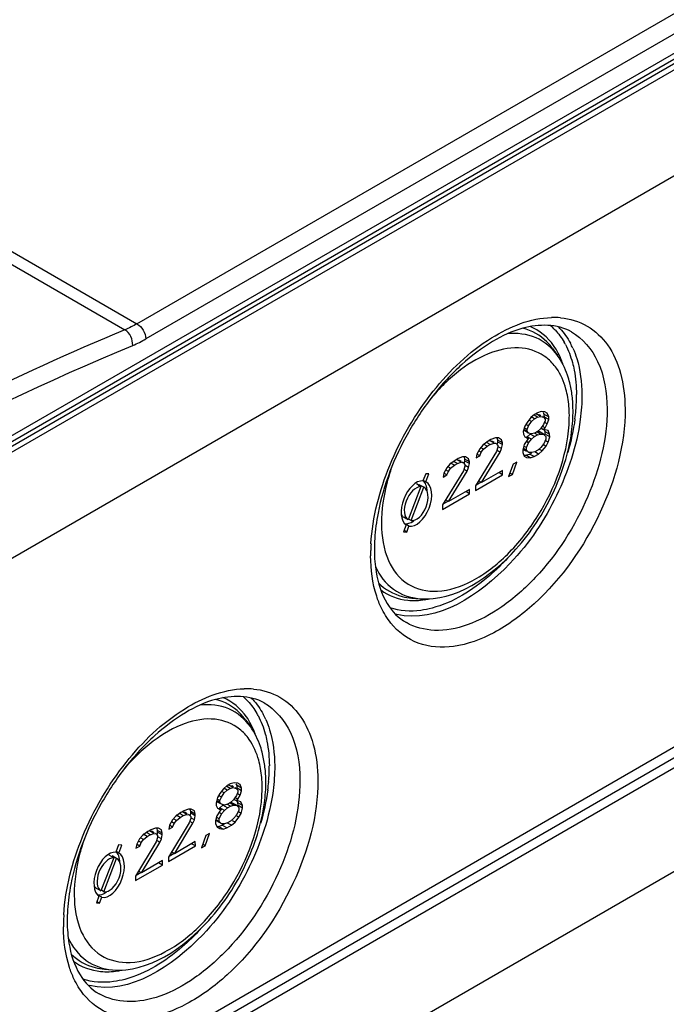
# Model space of a CAD drawing. Header units: inches. Extents: x 0 to 82.7, y 0 to 58.5.
# Tile 64 of 67: x 76.5 to 77.5, y 17.1 to 18.7. Entities that reach past the tile are written whole.
import ezdxf

# ---------------------------------------------------------------- set-up
doc = ezdxf.new("R2010")
doc.units = ezdxf.units.IN
doc.header["$LTSCALE"] = 4.547244
doc.header["$MEASUREMENT"] = 0
doc.layers.get('0').update_dxf_attribs({"linetype": 'CONTINUOUS'})

msp = doc.modelspace()

# ---------------------------------------------------------------- linework, layer by layer
at = {"color": 7, "linetype": 'CONTINUOUS'}
for p, q in [((71.007, 21.4934), (76.7088, 18.2016)), ((70.9885, 21.4841), (76.6902, 18.1923)), ((75.5687, 17.4658), (78.549, 19.1865)), ((78.5532, 19.1795), (75.5729, 17.4588)), ((76.7088, 18.2016), (78.3787, 19.1657)), ((78.3926, 19.1424), (76.7227, 18.1783)), ((75.7022, 17.5592), (78.3952, 19.114)), ((78.3994, 19.107), (75.7063, 17.5522)), ((78.5834, 19.0326), (75.5569, 17.2852)), ((75.4318, 16.329), (78.6943, 18.2126)), ((78.725, 18.1982), (75.4298, 16.2958)), ((75.4391, 16.3169), (78.7016, 18.2005)), ((77.3529, 18.1626), (77.3601, 18.1526)), ((77.3243, 18.0612), (77.3185, 18.0565)), ((77.329, 18.057), (77.3237, 18.0601)), ((77.329, 18.0639), (77.3243, 18.0612)), ((77.3267, 18.0623), (77.3314, 18.0608)), ((77.3337, 18.0583), (77.3267, 18.0623)), ((77.3348, 18.0659), (77.329, 18.0639)), ((77.3342, 18.0593), (77.3314, 18.0608)), ((77.3406, 18.0651), (77.3348, 18.0659)), ((77.3395, 18.0614), (77.3384, 18.0641)), ((77.3465, 18.0575), (77.3395, 18.0614)), ((77.3396, 18.0573), (77.3395, 18.0614)), ((77.3441, 18.063), (77.3406, 18.0651)), ((77.3441, 18.063), (77.3424, 18.064)), ((77.3465, 18.0575), (77.3441, 18.063)), ((78.7543, 18.0544), (75.4138, 16.1258)), ((77.3128, 18.049), (77.3093, 18.0429)), ((77.3151, 18.0435), (77.311, 18.0459)), ((77.3185, 18.0565), (77.3128, 18.049)), ((77.3151, 18.0435), (77.3197, 18.0503)), ((77.3197, 18.0503), (77.3162, 18.0523)), ((77.3244, 18.0544), (77.319, 18.0574)), ((77.3197, 18.0503), (77.3244, 18.0544)), ((77.3244, 18.0544), (77.329, 18.057)), ((77.329, 18.057), (77.3337, 18.0583)), ((77.3337, 18.0583), (77.3383, 18.0569)), ((77.3384, 18.0459), (77.3338, 18.0391)), ((77.3383, 18.0569), (77.3365, 18.0579)), ((77.3383, 18.0569), (77.3407, 18.0541)), ((77.3407, 18.0514), (77.3384, 18.0459)), ((77.3442, 18.0465), (77.3395, 18.0492)), ((77.3465, 18.0533), (77.3396, 18.0573)), ((77.3407, 18.0541), (77.3407, 18.0514)), ((77.3408, 18.0404), (77.3442, 18.0465)), ((77.3442, 18.0465), (77.3465, 18.0533)), ((77.3465, 18.0533), (77.3465, 18.0575)), ((77.3093, 18.0429), (77.307, 18.0347)), ((77.307, 18.0347), (77.3071, 18.0306)), ((77.3071, 18.0306), (77.3094, 18.0264)), ((77.3152, 18.0325), (77.3083, 18.0365)), ((77.3129, 18.0353), (77.3087, 18.0376)), ((77.3128, 18.038), (77.3099, 18.0397)), ((77.3128, 18.038), (77.3151, 18.0435)), ((77.3129, 18.0353), (77.3128, 18.038)), ((77.3152, 18.0325), (77.3129, 18.0353)), ((77.313, 18.0268), (77.3176, 18.0308)), ((77.3199, 18.0311), (77.3152, 18.0325)), ((77.3246, 18.0269), (77.3176, 18.0308)), ((77.3245, 18.0324), (77.3199, 18.0311)), ((77.3292, 18.0351), (77.3245, 18.0324)), ((77.3292, 18.0296), (77.3245, 18.0323)), ((77.3246, 18.0269), (77.3292, 18.0296)), ((77.3339, 18.0309), (77.3285, 18.0339)), ((77.3338, 18.0391), (77.3292, 18.0351)), ((77.3292, 18.0348), (77.3316, 18.0347)), ((77.3292, 18.0296), (77.3339, 18.0309)), ((77.3385, 18.0308), (77.3316, 18.0347)), ((77.3339, 18.0309), (77.3385, 18.0308)), ((77.3385, 18.0377), (77.3343, 18.04)), ((77.3408, 18.0404), (77.336, 18.0431)), ((77.3385, 18.0377), (77.3408, 18.0404)), ((77.3408, 18.0376), (77.3385, 18.0377)), ((77.3385, 18.0308), (77.3421, 18.0273)), ((77.3409, 18.0346), (77.3398, 18.0372)), ((77.3455, 18.0362), (77.3408, 18.0376)), ((77.3478, 18.0307), (77.3409, 18.0346)), ((77.3409, 18.0305), (77.3409, 18.0346)), ((77.3479, 18.0265), (77.3409, 18.0305)), ((77.3478, 18.0307), (77.3455, 18.0362)), ((77.3479, 18.0265), (77.3478, 18.0307)), ((77.2524, 18.0197), (77.2443, 18.0136)), ((77.2513, 18.0122), (77.2454, 18.0155)), ((77.2559, 18.0148), (77.2512, 18.0175)), ((77.2513, 18.0122), (77.2559, 18.0148)), ((77.257, 18.0224), (77.2524, 18.0197)), ((77.2548, 18.0208), (77.2583, 18.02)), ((77.2617, 18.0168), (77.2548, 18.0208)), ((77.2559, 18.0148), (77.2617, 18.0168)), ((77.264, 18.025), (77.257, 18.0224)), ((77.2623, 18.0178), (77.2583, 18.02)), ((77.2617, 18.0168), (77.2652, 18.0161)), ((77.2687, 18.025), (77.264, 18.025)), ((77.2652, 18.0161), (77.264, 18.0168)), ((77.2652, 18.0161), (77.2676, 18.0133)), ((77.2676, 18.0213), (77.2668, 18.0245)), ((77.2671, 18.0157), (77.2676, 18.0185)), ((77.2746, 18.0173), (77.2676, 18.0213)), ((77.2676, 18.0185), (77.2676, 18.0213)), ((77.2746, 18.0146), (77.2676, 18.0185)), ((77.2734, 18.0221), (77.2687, 18.025)), ((77.2746, 18.0173), (77.2734, 18.0221)), ((77.2735, 18.0084), (77.2746, 18.0146)), ((77.2746, 18.0146), (77.2746, 18.0173)), ((77.3084, 18.0148), (77.3061, 18.0065)), ((77.313, 18.0216), (77.3084, 18.0148)), ((77.3094, 18.0264), (77.3129, 18.0243)), ((77.3153, 18.0243), (77.3117, 18.0263)), ((77.3119, 18.0099), (77.3153, 18.0174)), ((77.3153, 18.0174), (77.3123, 18.0191)), ((77.3129, 18.0243), (77.3153, 18.0243)), ((77.3199, 18.0228), (77.313, 18.0268)), ((77.3153, 18.0243), (77.313, 18.0216)), ((77.3153, 18.0174), (77.3199, 18.0228)), ((77.3199, 18.0228), (77.3246, 18.0269)), ((77.3386, 18.0157), (77.334, 18.0103)), ((77.3422, 18.0122), (77.3374, 18.0149)), ((77.3421, 18.0232), (77.3386, 18.0157)), ((77.3456, 18.0183), (77.3409, 18.021)), ((77.3421, 18.0273), (77.3421, 18.0232)), ((77.3422, 18.0122), (77.3456, 18.0183)), ((77.3456, 18.0183), (77.3479, 18.0265)), ((77.2653, 18.0037), (77.2331, 17.9506)), ((77.2351, 18), (77.234, 17.9939)), ((77.2398, 17.9972), (77.235, 17.9999)), ((77.2397, 18.0082), (77.2351, 18)), ((77.242, 18.0027), (77.2379, 18.0051)), ((77.2443, 18.0136), (77.2397, 18.0082)), ((77.2398, 17.9972), (77.242, 18.0027)), ((77.2455, 18.0074), (77.2419, 18.0095)), ((77.242, 18.0027), (77.2455, 18.0074)), ((77.2424, 17.956), (77.2712, 18.0029)), ((77.2455, 18.0074), (77.2513, 18.0122)), ((77.2676, 18.0106), (77.2653, 18.0037)), ((77.2712, 18.0029), (77.2664, 18.0056)), ((77.2676, 18.0133), (77.2676, 18.0106)), ((77.2735, 18.0084), (77.2681, 18.0114)), ((77.2712, 18.0029), (77.2735, 18.0084)), ((77.3061, 18.0065), (77.3061, 18.0024)), ((77.3061, 18.0024), (77.3085, 17.9969)), ((77.3085, 18.0062), (77.3071, 18.0076)), ((77.3119, 18.0058), (77.3072, 18.0085)), ((77.3119, 18.0099), (77.3083, 18.0119)), ((77.3125, 18.004), (77.3085, 18.0062)), ((77.3109, 17.998), (77.3167, 17.9999)), ((77.3119, 18.0058), (77.3119, 18.0099)), ((77.3154, 18.0023), (77.3119, 18.0058)), ((77.3154, 18.0023), (77.3138, 18.0032)), ((77.3201, 18.0022), (77.3154, 18.0023)), ((77.3167, 17.9999), (77.3202, 18.002)), ((77.3236, 17.996), (77.3167, 17.9999)), ((77.3248, 18.0035), (77.3201, 18.0022)), ((77.3236, 17.996), (77.3306, 18)), ((77.3306, 18), (77.3247, 18.0034)), ((77.3294, 18.0062), (77.3248, 18.0035)), ((77.334, 18.0103), (77.3294, 18.0062)), ((77.3306, 18), (77.3364, 18.0047)), ((77.3364, 18.0047), (77.3322, 18.0071)), ((77.3364, 18.0047), (77.3422, 18.0122)), ((77.1933, 17.9842), (77.1886, 17.9787)), ((77.2014, 17.9902), (77.1933, 17.9842)), ((77.2003, 17.9827), (77.1943, 17.9861)), ((77.2049, 17.9854), (77.2001, 17.9881)), ((77.2003, 17.9827), (77.2049, 17.9854)), ((77.206, 17.9929), (77.2014, 17.9902)), ((77.2037, 17.9913), (77.2072, 17.9906)), ((77.2107, 17.9874), (77.2037, 17.9913)), ((77.2049, 17.9854), (77.2107, 17.9874)), ((77.213, 17.9956), (77.206, 17.9929)), ((77.2112, 17.9883), (77.2072, 17.9906)), ((77.2107, 17.9874), (77.2142, 17.9866)), ((77.2176, 17.9955), (77.213, 17.9956)), ((77.2142, 17.9866), (77.213, 17.9873)), ((77.2142, 17.9866), (77.2166, 17.9838)), ((77.2166, 17.9918), (77.2158, 17.995)), ((77.2161, 17.9863), (77.2166, 17.9891)), ((77.2235, 17.9878), (77.2166, 17.9918)), ((77.2166, 17.9891), (77.2166, 17.9918)), ((77.2235, 17.9851), (77.2166, 17.9891)), ((77.2166, 17.9838), (77.2166, 17.9811)), ((77.2223, 17.9927), (77.2176, 17.9955)), ((77.2235, 17.9878), (77.2223, 17.9927)), ((77.2224, 17.9789), (77.2235, 17.9851)), ((77.2235, 17.9851), (77.2235, 17.9878)), ((77.234, 17.9939), (77.2398, 17.9972)), ((77.2911, 17.9841), (77.2843, 17.965)), ((77.2901, 17.9683), (77.2969, 17.9875)), ((77.2969, 17.9875), (77.2911, 17.9841)), ((77.3085, 17.9969), (77.312, 17.9948)), ((77.3087, 17.9983), (77.3109, 17.998)), ((77.3178, 17.994), (77.3109, 17.998)), ((77.312, 17.9948), (77.3178, 17.994)), ((77.3178, 17.994), (77.3236, 17.996)), ((77.156, 17.9695), (77.1517, 17.9583)), ((77.1609, 17.9692), (77.156, 17.9695)), ((77.1562, 17.957), (77.1609, 17.9692)), ((77.2143, 17.9742), (77.1821, 17.9212)), ((77.184, 17.9706), (77.1829, 17.9644)), ((77.1887, 17.9678), (77.1839, 17.9705)), ((77.1886, 17.9787), (77.184, 17.9706)), ((77.191, 17.9732), (77.1868, 17.9756)), ((77.1887, 17.9678), (77.191, 17.9732)), ((77.1945, 17.978), (77.1909, 17.98)), ((77.191, 17.9732), (77.1945, 17.978)), ((77.1914, 17.9265), (77.2201, 17.9735)), ((77.1945, 17.978), (77.2003, 17.9827)), ((77.2166, 17.9811), (77.2143, 17.9742)), ((77.2201, 17.9735), (77.2154, 17.9762)), ((77.2224, 17.9789), (77.2171, 17.982)), ((77.2201, 17.9735), (77.2224, 17.9789)), ((77.2749, 17.9747), (77.2424, 17.956)), ((77.2749, 17.9679), (77.2689, 17.9713)), ((77.2749, 17.9679), (77.2749, 17.9747)), ((77.2843, 17.965), (77.2901, 17.9683)), ((77.2901, 17.9683), (77.2871, 17.97)), ((77.1484, 17.9498), (77.1415, 17.9537)), ((77.1562, 17.957), (77.1522, 17.9592)), ((77.1829, 17.9644), (77.1887, 17.9678)), ((77.2332, 17.9437), (77.2749, 17.9679)), ((77.2341, 17.9523), (77.2419, 17.9568)), ((77.2424, 17.956), (77.2377, 17.9587)), ((77.1484, 17.9498), (77.1287, 17.8982)), ((77.1333, 17.897), (77.153, 17.9485)), ((77.1454, 17.9509), (77.146, 17.9525)), ((77.153, 17.9485), (77.146, 17.9525)), ((77.1821, 17.9143), (77.2239, 17.9384)), ((77.2238, 17.9453), (77.1914, 17.9265)), ((77.2239, 17.9384), (77.2179, 17.9418)), ((77.2239, 17.9384), (77.2238, 17.9453)), ((77.2331, 17.9506), (77.2332, 17.9437)), ((77.1831, 17.9228), (77.1909, 17.9273)), ((77.1914, 17.9265), (77.1866, 17.9292)), ((77.1821, 17.9212), (77.1821, 17.9143)), ((77.1257, 17.8999), (77.1218, 17.9022)), ((77.1287, 17.8982), (77.1269, 17.8992)), ((77.1333, 17.897), (77.1293, 17.8992)), ((77.1257, 17.8902), (77.1216, 17.8796)), ((77.1216, 17.8796), (77.1265, 17.8792)), ((77.1265, 17.8792), (77.1226, 17.8814)), ((77.13, 17.8884), (77.126, 17.8907)), ((77.1265, 17.8792), (77.13, 17.8884)), ((77.1343, 17.7771), (77.1465, 17.7761)), ((76.8773, 17.588), (76.8844, 17.5781)), ((76.8429, 17.482), (76.8371, 17.4745)), ((76.8487, 17.4867), (76.8429, 17.482)), ((76.8487, 17.4798), (76.8434, 17.4828)), ((76.8534, 17.4825), (76.848, 17.4855)), ((76.8533, 17.4894), (76.8487, 17.4867)), ((76.8487, 17.4798), (76.8534, 17.4825)), ((76.8511, 17.4877), (76.8557, 17.4863)), ((76.858, 17.4838), (76.8511, 17.4877)), ((76.8591, 17.4913), (76.8533, 17.4894)), ((76.8534, 17.4825), (76.858, 17.4838)), ((76.8585, 17.4847), (76.8557, 17.4863)), ((76.858, 17.4838), (76.8627, 17.4824)), ((76.865, 17.4906), (76.8591, 17.4913)), ((76.8627, 17.4824), (76.8609, 17.4834)), ((76.8639, 17.4869), (76.8627, 17.4896)), ((76.8627, 17.4824), (76.865, 17.4796)), ((76.8708, 17.4829), (76.8639, 17.4869)), ((76.8639, 17.4827), (76.8639, 17.4869)), ((76.8709, 17.4788), (76.8639, 17.4827)), ((76.8685, 17.4884), (76.865, 17.4906)), ((76.8685, 17.4884), (76.8667, 17.4894)), ((76.8708, 17.4829), (76.8685, 17.4884)), ((76.8709, 17.4788), (76.8708, 17.4829)), ((76.8337, 17.4684), (76.8314, 17.4601)), ((76.8371, 17.4745), (76.8337, 17.4684)), ((76.8395, 17.469), (76.8353, 17.4713)), ((76.8372, 17.4635), (76.8395, 17.469)), ((76.8395, 17.469), (76.8441, 17.4758)), ((76.8441, 17.4758), (76.8405, 17.4778)), ((76.8441, 17.4758), (76.8487, 17.4798)), ((76.8628, 17.4714), (76.8582, 17.4646)), ((76.8628, 17.4631), (76.8586, 17.4655)), ((76.8651, 17.4658), (76.8604, 17.4685)), ((76.8651, 17.4768), (76.8628, 17.4714)), ((76.8628, 17.4631), (76.8651, 17.4658)), ((76.8686, 17.472), (76.8638, 17.4747)), ((76.865, 17.4796), (76.8651, 17.4768)), ((76.8651, 17.4658), (76.8686, 17.472)), ((76.8686, 17.472), (76.8709, 17.4788)), ((76.7884, 17.4505), (76.7814, 17.4478)), ((76.793, 17.4504), (76.7884, 17.4505)), ((76.7977, 17.4476), (76.793, 17.4504)), ((76.8314, 17.4601), (76.8314, 17.456)), ((76.8314, 17.456), (76.8338, 17.4519)), ((76.8396, 17.458), (76.8326, 17.4619)), ((76.8372, 17.4608), (76.8331, 17.4631)), ((76.8338, 17.4519), (76.8373, 17.4498)), ((76.8372, 17.4635), (76.8342, 17.4652)), ((76.8396, 17.4497), (76.836, 17.4518)), ((76.8372, 17.4608), (76.8372, 17.4635)), ((76.8396, 17.458), (76.8372, 17.4608)), ((76.8373, 17.4522), (76.842, 17.4563)), ((76.8443, 17.4483), (76.8373, 17.4522)), ((76.8442, 17.4565), (76.8396, 17.458)), ((76.8489, 17.4523), (76.842, 17.4563)), ((76.8489, 17.4578), (76.8442, 17.4565)), ((76.8443, 17.4483), (76.8489, 17.4523)), ((76.8536, 17.455), (76.8488, 17.4577)), ((76.8535, 17.4605), (76.8489, 17.4578)), ((76.8489, 17.4523), (76.8536, 17.455)), ((76.8582, 17.4563), (76.8529, 17.4594)), ((76.8582, 17.4646), (76.8535, 17.4605)), ((76.8535, 17.4602), (76.8559, 17.4602)), ((76.8536, 17.455), (76.8582, 17.4563)), ((76.8629, 17.4563), (76.8559, 17.4602)), ((76.8582, 17.4563), (76.8629, 17.4563)), ((76.8652, 17.4631), (76.8628, 17.4631)), ((76.8629, 17.4563), (76.8664, 17.4528)), ((76.8652, 17.4601), (76.8641, 17.4626)), ((76.8698, 17.4616), (76.8652, 17.4631)), ((76.8722, 17.4561), (76.8652, 17.4601)), ((76.8653, 17.4559), (76.8652, 17.4601)), ((76.8722, 17.452), (76.8653, 17.4559)), ((76.8664, 17.4528), (76.8664, 17.4486)), ((76.8722, 17.4561), (76.8698, 17.4616)), ((76.87, 17.4438), (76.8722, 17.452)), ((76.8722, 17.452), (76.8722, 17.4561)), ((76.7686, 17.4391), (76.764, 17.4337)), ((76.7699, 17.4329), (76.7663, 17.4349)), ((76.7768, 17.4452), (76.7686, 17.4391)), ((76.7756, 17.4376), (76.7697, 17.441)), ((76.7699, 17.4329), (76.7756, 17.4376)), ((76.7803, 17.4403), (76.7755, 17.443)), ((76.7756, 17.4376), (76.7803, 17.4403)), ((76.7814, 17.4478), (76.7768, 17.4452)), ((76.7791, 17.4462), (76.7826, 17.4455)), ((76.7861, 17.4423), (76.7791, 17.4462)), ((76.7803, 17.4403), (76.7861, 17.4423)), ((76.7866, 17.4432), (76.7826, 17.4455)), ((76.7861, 17.4423), (76.7896, 17.4415)), ((76.7896, 17.4415), (76.7884, 17.4422)), ((76.7896, 17.4415), (76.792, 17.4388)), ((76.792, 17.436), (76.7897, 17.4292)), ((76.792, 17.4467), (76.7911, 17.4499)), ((76.7915, 17.4412), (76.792, 17.444)), ((76.7989, 17.4428), (76.792, 17.4467)), ((76.792, 17.444), (76.792, 17.4467)), ((76.7989, 17.44), (76.792, 17.444)), ((76.792, 17.4388), (76.792, 17.436)), ((76.7978, 17.4339), (76.7925, 17.4369)), ((76.7989, 17.4428), (76.7977, 17.4476)), ((76.7978, 17.4339), (76.7989, 17.44)), ((76.7989, 17.44), (76.7989, 17.4428)), ((76.8327, 17.4402), (76.8304, 17.432)), ((76.8362, 17.4354), (76.8326, 17.4374)), ((76.8373, 17.447), (76.8327, 17.4402)), ((76.8362, 17.4354), (76.8397, 17.4429)), ((76.8363, 17.4312), (76.8362, 17.4354)), ((76.8397, 17.4429), (76.8367, 17.4446)), ((76.8373, 17.4498), (76.8396, 17.4497)), ((76.8396, 17.4497), (76.8373, 17.447)), ((76.8397, 17.4429), (76.8443, 17.4483)), ((76.8584, 17.4357), (76.8537, 17.4317)), ((76.863, 17.4411), (76.8584, 17.4357)), ((76.8607, 17.4302), (76.8665, 17.4377)), ((76.8665, 17.4377), (76.8617, 17.4404)), ((76.8664, 17.4486), (76.863, 17.4411)), ((76.87, 17.4438), (76.8652, 17.4465)), ((76.8665, 17.4377), (76.87, 17.4438)), ((76.7373, 17.421), (76.7304, 17.4184)), ((76.742, 17.4209), (76.7373, 17.421)), ((76.7409, 17.4173), (76.7401, 17.4205)), ((76.7467, 17.4181), (76.742, 17.4209)), ((76.7897, 17.4292), (76.7575, 17.3761)), ((76.7594, 17.4255), (76.7583, 17.4193)), ((76.7583, 17.4193), (76.7641, 17.4227)), ((76.7641, 17.4227), (76.7593, 17.4254)), ((76.764, 17.4337), (76.7594, 17.4255)), ((76.7664, 17.4281), (76.7622, 17.4305)), ((76.7641, 17.4227), (76.7664, 17.4281)), ((76.7664, 17.4281), (76.7699, 17.4329)), ((76.7668, 17.3814), (76.7955, 17.4284)), ((76.7955, 17.4284), (76.7908, 17.4311)), ((76.7955, 17.4284), (76.7978, 17.4339)), ((76.8304, 17.432), (76.8305, 17.4279)), ((76.8305, 17.4279), (76.8328, 17.4224)), ((76.8363, 17.4312), (76.8315, 17.4339)), ((76.8328, 17.4317), (76.8315, 17.433)), ((76.8369, 17.4294), (76.8328, 17.4317)), ((76.8328, 17.4224), (76.8364, 17.4202)), ((76.833, 17.4237), (76.8352, 17.4234)), ((76.8352, 17.4234), (76.841, 17.4254)), ((76.8422, 17.4195), (76.8352, 17.4234)), ((76.8398, 17.4277), (76.8363, 17.4312)), ((76.8364, 17.4202), (76.8422, 17.4195)), ((76.8398, 17.4277), (76.8382, 17.4287)), ((76.8445, 17.4277), (76.8398, 17.4277)), ((76.841, 17.4254), (76.8446, 17.4274)), ((76.848, 17.4214), (76.841, 17.4254)), ((76.8422, 17.4195), (76.848, 17.4214)), ((76.8491, 17.429), (76.8445, 17.4277)), ((76.848, 17.4214), (76.855, 17.4255)), ((76.855, 17.4255), (76.849, 17.4288)), ((76.8537, 17.4317), (76.8491, 17.429)), ((76.855, 17.4255), (76.8607, 17.4302)), ((76.8607, 17.4302), (76.8566, 17.4325)), ((76.7176, 17.4096), (76.713, 17.4042)), ((76.7188, 17.4034), (76.7152, 17.4055)), ((76.7257, 17.4157), (76.7176, 17.4096)), ((76.7246, 17.4082), (76.7187, 17.4115)), ((76.7188, 17.4034), (76.7246, 17.4082)), ((76.7293, 17.4108), (76.7245, 17.4135)), ((76.7246, 17.4082), (76.7293, 17.4108)), ((76.7304, 17.4184), (76.7257, 17.4157)), ((76.7281, 17.4168), (76.7316, 17.416)), ((76.7351, 17.4128), (76.7281, 17.4168)), ((76.7293, 17.4108), (76.7351, 17.4128)), ((76.7356, 17.4138), (76.7316, 17.416)), ((76.7351, 17.4128), (76.7386, 17.4121)), ((76.7386, 17.4121), (76.7373, 17.4128)), ((76.7386, 17.4121), (76.7409, 17.4093)), ((76.7409, 17.4065), (76.7387, 17.3997)), ((76.7404, 17.4117), (76.7409, 17.4145)), ((76.7479, 17.4133), (76.7409, 17.4173)), ((76.7409, 17.4145), (76.7409, 17.4173)), ((76.7479, 17.4106), (76.7409, 17.4145)), ((76.7409, 17.4093), (76.7409, 17.4065)), ((76.7468, 17.4044), (76.7414, 17.4074)), ((76.7445, 17.3989), (76.7468, 17.4044)), ((76.7479, 17.4133), (76.7467, 17.4181)), ((76.7468, 17.4044), (76.7479, 17.4106)), ((76.7479, 17.4106), (76.7479, 17.4133)), ((76.8155, 17.4096), (76.8086, 17.3904)), ((76.8144, 17.3938), (76.8213, 17.4129)), ((76.8213, 17.4129), (76.8155, 17.4096)), ((76.6803, 17.395), (76.676, 17.3837)), ((76.6852, 17.3946), (76.6803, 17.395)), ((76.6806, 17.3824), (76.6852, 17.3946)), ((76.7387, 17.3997), (76.7064, 17.3466)), ((76.7084, 17.396), (76.7073, 17.3899)), ((76.7073, 17.3899), (76.7131, 17.3932)), ((76.7131, 17.3932), (76.7083, 17.3959)), ((76.713, 17.4042), (76.7084, 17.396)), ((76.7154, 17.3987), (76.7112, 17.401)), ((76.7131, 17.3932), (76.7154, 17.3987)), ((76.7154, 17.3987), (76.7188, 17.4034)), ((76.7157, 17.352), (76.7445, 17.3989)), ((76.7445, 17.3989), (76.7397, 17.4016)), ((76.7575, 17.3692), (76.7993, 17.3933)), ((76.7992, 17.4002), (76.7668, 17.3814)), ((76.7993, 17.3933), (76.7933, 17.3967)), ((76.7993, 17.3933), (76.7992, 17.4002)), ((76.8086, 17.3904), (76.8144, 17.3938)), ((76.8144, 17.3938), (76.8115, 17.3955)), ((76.6728, 17.3752), (76.6531, 17.3237)), ((76.6576, 17.3224), (76.6773, 17.374)), ((76.6728, 17.3752), (76.6658, 17.3792)), ((76.6698, 17.3764), (76.6704, 17.3779)), ((76.6773, 17.374), (76.6704, 17.3779)), ((76.6806, 17.3824), (76.6766, 17.3847)), ((76.7575, 17.3761), (76.7575, 17.3692)), ((76.7585, 17.3777), (76.7663, 17.3822)), ((76.7668, 17.3814), (76.762, 17.3841)), ((76.7065, 17.3397), (76.7482, 17.3638)), ((76.7482, 17.3707), (76.7157, 17.352)), ((76.7482, 17.3638), (76.7422, 17.3673)), ((76.7482, 17.3638), (76.7482, 17.3707)), ((76.7064, 17.3466), (76.7065, 17.3397)), ((76.7074, 17.3483), (76.7153, 17.3528)), ((76.7157, 17.352), (76.711, 17.3546)), ((76.65, 17.3157), (76.646, 17.3051)), ((76.6501, 17.3254), (76.6461, 17.3276)), ((76.6544, 17.3139), (76.6503, 17.3162)), ((76.6508, 17.3046), (76.6544, 17.3139)), ((76.6531, 17.3237), (76.6513, 17.3247)), ((76.6576, 17.3224), (76.6537, 17.3247)), ((76.646, 17.3051), (76.6508, 17.3046)), ((76.6508, 17.3046), (76.647, 17.3068)), ((76.6586, 17.2026), (76.6708, 17.2016))]:
    msp.add_line(p, q, dxfattribs=at)
for centre, radius, start, end in [((77.2893, 18.1295), 0.0916, 43.0059, 49.4937), ((77.3538, 18.0919), 0.1195, 84.74, 91.5501), ((77.2943, 18.1293), 0.0953, 43.1891, 45.3808), ((77.2699, 18.1154), 0.1157, 27.9343, 29.9414), ((77.2691, 18.1127), 0.1255, 23.9523, 28.0465), ((77.2457, 18.0974), 0.1295, 19.1308, 21.1613), ((77.225, 18.0721), 0.1587, 10.2516, 13.9465), ((77.2103, 18.0694), 0.1736, 6.7833, 10.252), ((77.13, 18.0903), 0.2594, 354.9924, 0.3519), ((77.1945, 18.0675), 0.1895, 3.5139, 6.7857), ((77.1785, 18.0665), 0.2055, 0.4113, 3.5163), ((77.1715, 18.0586), 0.2068, 356.2316, 0.383), ((77.0968, 18.0929), 0.2927, 352.4674, 355.0528), ((77.3364, 17.8523), 0.26, 176.2926, 180.3807), ((77.3397, 17.8445), 0.2691, 178.6962, 180.4227), ((77.3573, 17.8441), 0.2866, 176.5743, 178.6924), ((77.3036, 17.8521), 0.2272, 180.3893, 184.6738), ((77.2755, 17.8498), 0.199, 184.6612, 189.3323), ((77.1354, 17.9012), 0.1281, 278.6078, 281.8406), ((77.1326, 17.8441), 0.0948, 255.5253, 256.8619), ((76.8782, 17.5173), 0.1195, 84.74, 91.5501), ((76.8137, 17.5549), 0.0916, 43.0059, 49.4937), ((76.8186, 17.5548), 0.0953, 43.1891, 45.3808), ((76.7943, 17.5409), 0.1157, 27.9343, 29.9414), ((76.7935, 17.5381), 0.1255, 23.9523, 28.0465), ((76.7701, 17.5229), 0.1295, 19.1308, 21.1613), ((76.7493, 17.4975), 0.1587, 10.2516, 13.9465), ((76.7346, 17.4948), 0.1736, 6.7833, 10.252), ((76.7189, 17.493), 0.1895, 3.5139, 6.7857), ((76.6543, 17.5157), 0.2594, 354.9924, 0.3519), ((76.7029, 17.492), 0.2055, 0.4113, 3.5163), ((76.6958, 17.484), 0.2068, 356.2316, 0.383), ((76.6212, 17.5183), 0.2927, 352.4674, 355.0528), ((76.8816, 17.2695), 0.2866, 176.5743, 178.6924), ((76.8608, 17.2777), 0.26, 176.2926, 180.3807), ((76.8641, 17.27), 0.2691, 178.6962, 180.4227), ((76.828, 17.2776), 0.2272, 180.3893, 184.6738), ((76.7999, 17.2752), 0.199, 184.6612, 189.3323), ((76.6598, 17.3267), 0.1281, 278.6078, 281.8406), ((76.6569, 17.2695), 0.0948, 255.5253, 256.8619)]:
    msp.add_arc(centre, radius, start, end, dxfattribs=at)
for centre, major_axis, ratio, start_param, end_param in [((77.1415, 17.9233), (0.0136, 0.0342), 0.566576, 0.167707, 3.020121), ((77.1415, 17.9233), (0.0136, 0.0342), 0.566576, 3.245404, 6.22561), ((77.1346, 17.9272), (0.0136, 0.0342), 0.566576, -0.915261, -0.184956), ((77.1415, 17.9233), (0.0116, 0.0257), 0.574984, 0.289666, 3.059731), ((77.1415, 17.9233), (0.0107, 0.0257), 0.569936, 3.298036, 6.227129), ((77.1346, 17.9272), (0.0116, 0.0257), 0.574984, -3.549854, -3.223454), ((77.1346, 17.9272), (0.0136, 0.0342), 0.566576, 3.245404, 3.86694), ((76.6659, 17.3487), (0.0136, 0.0342), 0.566576, 0.167707, 3.020121), ((76.6659, 17.3487), (0.0116, 0.0257), 0.574984, 0.289666, 3.059731), ((76.6659, 17.3487), (0.0136, 0.0342), 0.566576, 3.245404, 6.22561), ((76.6659, 17.3487), (0.0107, 0.0257), 0.569936, 3.298036, 6.227129), ((76.6589, 17.3527), (0.0136, 0.0342), 0.566576, -0.915261, -0.184956), ((76.6589, 17.3527), (0.0116, 0.0257), 0.574984, -3.549854, -3.223454), ((76.6589, 17.3527), (0.0136, 0.0342), 0.566576, 3.245404, 3.86694)]:
    msp.add_ellipse(centre, major_axis=major_axis, ratio=ratio, start_param=start_param, end_param=end_param, dxfattribs=at)
for points in [[(76.7088, 18.2016), (76.7028, 18.1981), (76.6966, 18.195), (76.6902, 18.1923)], [(76.7088, 18.2016), (76.7167, 18.197), (76.7223, 18.1873), (76.7227, 18.1783)], [(77.354, 18.1678), (77.345, 18.1805), (77.3321, 18.1914), (77.3177, 18.1974)], [(76.7022, 18.1681), (76.7028, 18.1771), (76.698, 18.1878), (76.6902, 18.1923)], [(77.3563, 18.192), (77.3616, 18.1863), (77.3663, 18.1799), (77.3702, 18.1732)], [(77.3637, 18.1945), (77.3701, 18.1877), (77.3755, 18.18), (77.3799, 18.1717)], [(76.7022, 18.1681), (76.7093, 18.171), (76.7161, 18.1745), (76.7227, 18.1783)], [(77.3665, 18.1442), (77.3633, 18.1525), (77.3591, 18.1605), (77.354, 18.1678)], [(77.3721, 18.1696), (77.3768, 18.1608), (77.3804, 18.1513), (77.383, 18.1416)], [(77.3583, 18.1328), (77.3541, 18.1388), (77.3491, 18.1442), (77.3434, 18.1487)], [(77.3978, 18.0919), (77.3979, 18.0791), (77.3969, 18.0662), (77.3952, 18.0534)], [(77.3783, 18.0599), (77.3782, 18.0692), (77.3775, 18.0786), (77.3759, 18.0877)], [(77.3818, 18.0345), (77.3833, 18.0456), (77.3841, 18.0568), (77.384, 18.068)], [(77.387, 18.0545), (77.3847, 18.0369), (77.3808, 18.0195), (77.3758, 18.0026)], [(77.0821, 17.9084), (77.0796, 17.8954), (77.0778, 17.8823), (77.077, 17.8691)], [(77.0862, 17.7896), (77.0982, 17.7806), (77.1133, 17.7751), (77.1282, 17.7737)], [(77.1282, 17.7737), (77.137, 17.7729), (77.1459, 17.7732), (77.1546, 17.7746)], [(77.1019, 17.7383), (77.096, 17.7456), (77.091, 17.7538), (77.0869, 17.7624)], [(76.8784, 17.5932), (76.8694, 17.606), (76.8565, 17.6169), (76.842, 17.6229)], [(76.8881, 17.62), (76.8945, 17.6132), (76.8999, 17.6054), (76.9043, 17.5972)], [(76.8807, 17.6174), (76.886, 17.6117), (76.8906, 17.6054), (76.8945, 17.5986)], [(76.8908, 17.5696), (76.8876, 17.5779), (76.8835, 17.5859), (76.8784, 17.5932)], [(76.8965, 17.5951), (76.9012, 17.5862), (76.9047, 17.5767), (76.9074, 17.5671)], [(76.8826, 17.5583), (76.8785, 17.5642), (76.8734, 17.5697), (76.8678, 17.5742)], [(76.9026, 17.4854), (76.9026, 17.4947), (76.9018, 17.504), (76.9002, 17.5132)], [(76.9221, 17.5174), (76.9222, 17.5045), (76.9213, 17.4916), (76.9196, 17.4789)], [(76.9062, 17.46), (76.9077, 17.4711), (76.9085, 17.4823), (76.9084, 17.4934)], [(76.9113, 17.48), (76.909, 17.4624), (76.9052, 17.445), (76.9001, 17.428)], [(76.6064, 17.3339), (76.6039, 17.3209), (76.6022, 17.3077), (76.6013, 17.2946)], [(76.6106, 17.215), (76.6226, 17.2061), (76.6377, 17.2006), (76.6526, 17.1992)], [(76.6526, 17.1992), (76.6614, 17.1983), (76.6703, 17.1987), (76.679, 17.2)], [(76.6262, 17.1637), (76.6203, 17.1711), (76.6153, 17.1793), (76.6113, 17.1878)]]:
    msp.add_open_spline(points, degree=3, dxfattribs=at)
for points, knots in [([(77.0711, 17.8612), (77.0736, 17.9026), (77.0959, 17.9874), (77.1609, 18.098), (77.2463, 18.181), (77.318, 18.2105), (77.3506, 18.2113)], [0, 0, 0, 0, 0.260331, 0.539281, 0.795529, 1, 1, 1, 1]), ([(77.3814, 18.1893), (77.3595, 18.2017), (77.3119, 18.201), (77.2562, 18.1743), (77.2091, 18.1386), (77.1654, 18.0908), (77.1157, 18.0164), (77.0905, 17.9521), (77.0821, 17.9084)], [0, 0, 0, 0, 0.166449, 0.278641, 0.409395, 0.553824, 0.705394, 1, 1, 1, 1]), ([(77.3648, 18.2109), (77.379, 18.2096), (77.4076, 18.2011), (77.441, 18.1692), (77.4606, 18.1233), (77.4644, 18.0885), (77.4646, 18.0699)], [0, 0, 0, 0, 0.226342, 0.453265, 0.706682, 1, 1, 1, 1]), ([(76.6902, 18.1923), (76.6051, 18.157), (76.2538, 17.9969), (75.9238, 17.7918), (75.6865, 17.6186)], [0, 0, 0, 0, 0.238652, 1, 1, 1, 1]), ([(77.3601, 18.1526), (77.3517, 18.1643), (77.3279, 18.1844), (77.2972, 18.1875), (77.2823, 18.186)], [0, 0, 0, 0, 0.49043, 1, 1, 1, 1]), ([(77.3529, 18.1626), (77.3501, 18.1666), (77.3379, 18.1812), (77.3202, 18.1912), (77.3065, 18.1947)], [0, 0, 0, 0, 0.258442, 1, 1, 1, 1]), ([(77.3814, 18.1893), (77.3992, 18.1792), (77.4301, 18.1413), (77.4365, 18.0948), (77.4367, 18.0698)], [0, 0, 0, 0, 0.449846, 1, 1, 1, 1]), ([(75.7022, 17.5964), (75.7834, 17.6557), (76.0996, 17.8743), (76.44, 18.0593), (76.7022, 18.1681)], [0, 0, 0, 0, 0.2616, 1, 1, 1, 1]), ([(77.3434, 18.1487), (77.3327, 18.1572), (77.3036, 18.1683), (77.2549, 18.1592), (77.206, 18.1305), (77.177, 18.1018), (77.1631, 18.0852)], [0, 0, 0, 0, 0.195687, 0.419468, 0.689403, 1, 1, 1, 1]), ([(77.379, 18.1103), (77.378, 18.1142), (77.3737, 18.1291), (77.3667, 18.1433), (77.3601, 18.1526)], [0, 0, 0, 0, 0.259961, 1, 1, 1, 1]), ([(77.3839, 18.1637), (77.3862, 18.1585), (77.3947, 18.1355), (77.3976, 18.1107), (77.3978, 18.0919)], [0, 0, 0, 0, 0.230889, 1, 1, 1, 1]), ([(77.383, 18.1416), (77.3841, 18.1378), (77.3878, 18.1215), (77.3893, 18.1046), (77.3894, 18.0919)], [0, 0, 0, 0, 0.237316, 1, 1, 1, 1]), ([(77.3759, 18.0877), (77.3751, 18.092), (77.3717, 18.1079), (77.3651, 18.1232), (77.3583, 18.1328)], [0, 0, 0, 0, 0.269443, 1, 1, 1, 1]), ([(77.4646, 18.0699), (77.465, 18.015), (77.4333, 17.9023), (77.3519, 17.786), (77.2663, 17.7223), (77.2034, 17.6986), (77.1434, 17.702), (77.1128, 17.7247), (77.1019, 17.7383)], [0, 0, 0, 0, 0.279411, 0.575474, 0.706433, 0.817568, 0.91127, 1, 1, 1, 1]), ([(77.4367, 18.0698), (77.4371, 18.0236), (77.4124, 17.9276), (77.3472, 17.8255), (77.2775, 17.7632), (77.2241, 17.7339), (77.1717, 17.7233), (77.139, 17.7316), (77.126, 17.739)], [0, 0, 0, 0, 0.269888, 0.560744, 0.694661, 0.812324, 0.912319, 1, 1, 1, 1]), ([(77.0874, 17.892), (77.0875, 17.8727), (77.0925, 17.8369), (77.1252, 17.7938), (77.1779, 17.783), (77.2331, 17.8028), (77.2864, 17.8446), (77.3466, 17.9219), (77.3746, 17.9956), (77.3778, 18.045)], [0, 0, 0, 0, 0.115452, 0.210183, 0.303256, 0.415342, 0.551401, 0.703732, 1, 1, 1, 1]), ([(77.3952, 18.0534), (77.3898, 18.0127), (77.3621, 17.9311), (77.2832, 17.8111), (77.1734, 17.7372), (77.111, 17.7517)], [0, 0, 0, 0, 0.278296, 0.56637, 1, 1, 1, 1]), ([(77.1465, 17.7761), (77.2022, 17.7715), (77.29, 17.833), (77.3557, 17.9354), (77.3774, 18.0015), (77.3818, 18.0345)], [0, 0, 0, 0, 0.45196, 0.730733, 1, 1, 1, 1]), ([(77.1031, 17.9791), (77.1005, 17.9717), (77.0918, 17.9435), (77.0872, 17.9137), (77.0874, 17.892)], [0, 0, 0, 0, 0.265334, 1, 1, 1, 1]), ([(77.0869, 17.7624), (77.0842, 17.7681), (77.0743, 17.7936), (77.0708, 17.8214), (77.0706, 17.8425)], [0, 0, 0, 0, 0.230041, 1, 1, 1, 1]), ([(77.2827, 17.8389), (77.2738, 17.8293), (77.2402, 17.7966), (77.1985, 17.7702), (77.1657, 17.7615)], [0, 0, 0, 0, 0.278351, 1, 1, 1, 1]), ([(77.078, 17.8257), (77.0843, 17.8122), (77.1027, 17.7874), (77.1322, 17.7773), (77.1465, 17.7761)], [0, 0, 0, 0, 0.509525, 1, 1, 1, 1]), ([(77.0791, 17.8175), (77.082, 17.8004), (77.0912, 17.7697), (77.1138, 17.7459), (77.126, 17.739)], [0, 0, 0, 0, 0.553269, 1, 1, 1, 1]), ([(77.0828, 17.8006), (77.0927, 17.7906), (77.1104, 17.7805), (77.1293, 17.7775), (77.1343, 17.7771)], [0, 0, 0, 0, 0.741554, 1, 1, 1, 1]), ([(77.1657, 17.7615), (77.16, 17.76), (77.1386, 17.7556), (77.1157, 17.7568), (77.1006, 17.7619)], [0, 0, 0, 0, 0.270808, 1, 1, 1, 1]), ([(76.5955, 17.2867), (76.598, 17.3281), (76.6203, 17.4129), (76.6853, 17.5234), (76.7707, 17.6064), (76.8424, 17.6359), (76.8749, 17.6368)], [0, 0, 0, 0, 0.260331, 0.539281, 0.795529, 1, 1, 1, 1]), ([(76.8891, 17.6363), (76.9034, 17.635), (76.932, 17.6265), (76.9653, 17.5946), (76.9849, 17.5487), (76.9888, 17.5139), (76.9889, 17.4954)], [0, 0, 0, 0, 0.226342, 0.453265, 0.706682, 1, 1, 1, 1]), ([(76.9058, 17.6147), (76.8839, 17.6272), (76.8362, 17.6264), (76.7806, 17.5998), (76.7335, 17.5641), (76.6897, 17.5163), (76.6401, 17.4418), (76.6149, 17.3776), (76.6064, 17.3339)], [0, 0, 0, 0, 0.166449, 0.278641, 0.409395, 0.553824, 0.705394, 1, 1, 1, 1]), ([(76.8773, 17.588), (76.8744, 17.592), (76.8622, 17.6067), (76.8446, 17.6167), (76.8309, 17.6201)], [0, 0, 0, 0, 0.258442, 1, 1, 1, 1]), ([(76.8844, 17.5781), (76.8761, 17.5898), (76.8523, 17.6099), (76.8215, 17.613), (76.8067, 17.6114)], [0, 0, 0, 0, 0.49043, 1, 1, 1, 1]), ([(76.9058, 17.6147), (76.9235, 17.6046), (76.9544, 17.5667), (76.9609, 17.5203), (76.9611, 17.4953)], [0, 0, 0, 0, 0.449846, 1, 1, 1, 1]), ([(76.8678, 17.5742), (76.8571, 17.5827), (76.828, 17.5938), (76.7792, 17.5846), (76.7304, 17.5559), (76.7013, 17.5272), (76.6875, 17.5106)], [0, 0, 0, 0, 0.195687, 0.419468, 0.689403, 1, 1, 1, 1]), ([(76.9082, 17.5891), (76.9105, 17.584), (76.919, 17.561), (76.922, 17.5362), (76.9221, 17.5174)], [0, 0, 0, 0, 0.230889, 1, 1, 1, 1]), ([(76.9033, 17.5357), (76.9024, 17.5397), (76.898, 17.5545), (76.8911, 17.5688), (76.8844, 17.5781)], [0, 0, 0, 0, 0.259961, 1, 1, 1, 1]), ([(76.9002, 17.5132), (76.8995, 17.5175), (76.896, 17.5333), (76.8895, 17.5486), (76.8826, 17.5583)], [0, 0, 0, 0, 0.269443, 1, 1, 1, 1]), ([(76.9074, 17.5671), (76.9084, 17.5633), (76.9122, 17.5469), (76.9137, 17.5301), (76.9138, 17.5173)], [0, 0, 0, 0, 0.237316, 1, 1, 1, 1]), ([(76.9889, 17.4954), (76.9893, 17.4405), (76.9576, 17.3277), (76.8763, 17.2115), (76.7907, 17.1477), (76.7278, 17.124), (76.6677, 17.1274), (76.6371, 17.1501), (76.6262, 17.1637)], [0, 0, 0, 0, 0.279411, 0.575474, 0.706433, 0.817568, 0.91127, 1, 1, 1, 1]), ([(76.9611, 17.4953), (76.9614, 17.449), (76.9368, 17.353), (76.8716, 17.251), (76.8018, 17.1887), (76.7484, 17.1594), (76.696, 17.1488), (76.6634, 17.157), (76.6503, 17.1644)], [0, 0, 0, 0, 0.269888, 0.560744, 0.694661, 0.812324, 0.912319, 1, 1, 1, 1]), ([(76.6117, 17.3174), (76.6119, 17.2982), (76.6168, 17.2624), (76.6496, 17.2193), (76.7022, 17.2085), (76.7574, 17.2283), (76.8107, 17.2701), (76.871, 17.3474), (76.899, 17.421), (76.9022, 17.4704)], [0, 0, 0, 0, 0.115452, 0.210183, 0.303256, 0.415342, 0.551401, 0.703732, 1, 1, 1, 1]), ([(76.9196, 17.4789), (76.9142, 17.4382), (76.8864, 17.3565), (76.8075, 17.2365), (76.6978, 17.1626), (76.6354, 17.1772)], [0, 0, 0, 0, 0.278296, 0.56637, 1, 1, 1, 1]), ([(76.6708, 17.2016), (76.7265, 17.197), (76.8144, 17.2585), (76.8801, 17.3609), (76.9018, 17.427), (76.9062, 17.46)], [0, 0, 0, 0, 0.45196, 0.730733, 1, 1, 1, 1]), ([(76.6275, 17.4046), (76.6249, 17.3972), (76.6162, 17.3689), (76.6115, 17.3392), (76.6117, 17.3174)], [0, 0, 0, 0, 0.265334, 1, 1, 1, 1]), ([(76.6113, 17.1878), (76.6086, 17.1935), (76.5986, 17.2191), (76.5952, 17.2469), (76.595, 17.268)], [0, 0, 0, 0, 0.230041, 1, 1, 1, 1]), ([(76.8071, 17.2644), (76.7982, 17.2548), (76.7646, 17.222), (76.7229, 17.1957), (76.69, 17.1869)], [0, 0, 0, 0, 0.278351, 1, 1, 1, 1]), ([(76.6023, 17.2511), (76.6086, 17.2376), (76.6271, 17.2128), (76.6565, 17.2027), (76.6708, 17.2016)], [0, 0, 0, 0, 0.509525, 1, 1, 1, 1]), ([(76.6035, 17.2429), (76.6063, 17.2259), (76.6156, 17.1951), (76.6382, 17.1713), (76.6503, 17.1644)], [0, 0, 0, 0, 0.553269, 1, 1, 1, 1]), ([(76.6071, 17.2261), (76.6171, 17.216), (76.6348, 17.206), (76.6537, 17.203), (76.6586, 17.2026)], [0, 0, 0, 0, 0.741554, 1, 1, 1, 1]), ([(76.69, 17.1869), (76.6843, 17.1854), (76.6629, 17.181), (76.6401, 17.1822), (76.625, 17.1874)], [0, 0, 0, 0, 0.270808, 1, 1, 1, 1])]:
    msp.add_open_spline(points, degree=3, knots=knots, dxfattribs=at)

doc.saveas('drawing.dxf')
